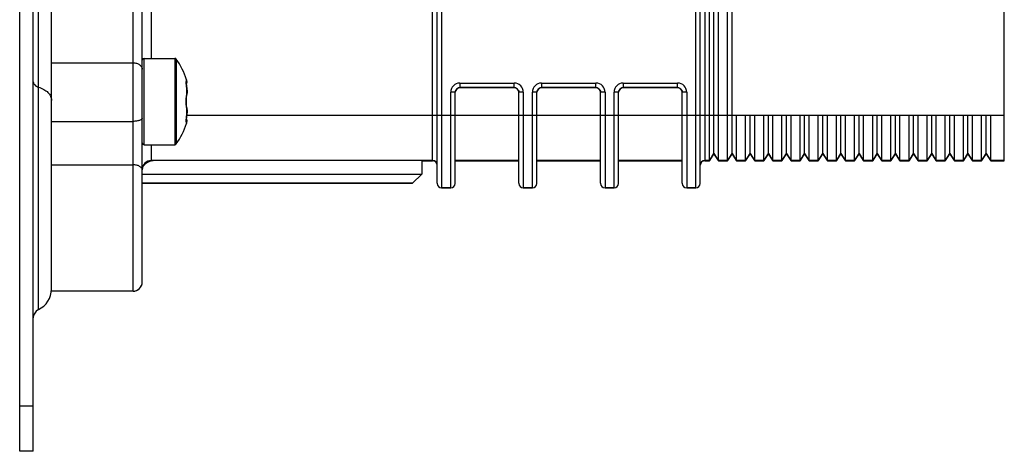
# Model space of a CAD drawing. Header units: millimetres. Extents: x 0 to 1189, y 0 to 841.
# Tile 22 of 27: x 671 to 780, y 141 to 189. Entities that reach past the tile are written whole.
import ezdxf

# ---------------------------------------------------------------- set-up
doc = ezdxf.new("R2010")
doc.units = ezdxf.units.MM
doc.header["$LTSCALE"] = 65.395
doc.layers.get('0').update_dxf_attribs({"linetype": 'CONTINUOUS'})

msp = doc.modelspace()

# ---------------------------------------------------------------- linework, layer by layer
at = {"color": 7, "linetype": 'CONTINUOUS'}
for p, q in [((671.49, 141.47), (671.49, 421.47)), ((672.99, 141.47), (672.99, 421.47)), ((673.56, 157.07), (673.56, 274.88)), ((674.99, 159.09), (674.99, 272.85)), ((717.49, 170.97), (717.49, 260.97)), ((746.49, 170.97), (746.49, 260.97)), ((716.99, 173.46), (716.99, 258.47)), ((746.99, 258.47), (746.99, 173.46)), ((747.49, 173.46), (747.49, 258.47)), ((748.49, 173.46), (748.49, 258.47)), ((749.49, 173.46), (749.49, 258.47)), ((779.99, 173.46), (779.99, 258.47)), ((747.99, 174.26), (747.99, 257.67)), ((749.99, 174.26), (749.99, 257.67)), ((717.99, 208.76), (717.99, 170.46)), ((745.99, 170.46), (745.99, 208.76)), ((683.99, 159.09), (683.99, 197.04)), ((684.99, 160.1), (684.99, 192.56)), ((685.99, 192.56), (685.99, 184.72)), ((685.19, 184.72), (688.59, 184.72)), ((685.19, 175.22), (685.19, 184.72)), ((688.59, 184.72), (688.59, 175.22)), ((688.75, 184.64), (688.75, 175.31)), ((674.99, 184.23), (683.99, 184.23)), ((689.89, 182.37), (689.89, 182.32)), ((689.86, 181.86), (689.85, 181.91)), ((689.86, 181.81), (689.86, 181.86)), ((689.87, 181.76), (689.86, 181.81)), ((689.88, 181.7), (689.87, 181.76)), ((689.88, 181.64), (689.88, 181.71)), ((689.89, 181.59), (689.88, 181.65)), ((689.89, 181.57), (689.88, 181.64)), ((689.89, 181.58), (689.89, 180.71)), ((689.93, 181.29), (689.92, 181.29)), ((689.93, 182.1), (689.93, 182.1)), ((689.93, 182.1), (689.93, 182.1)), ((719.99, 182), (725.99, 182)), ((719.99, 182), (719.99, 181.48)), ((725.99, 181.5), (719.99, 181.5)), ((725.99, 181.48), (719.99, 181.48)), ((725.99, 181.48), (725.99, 182)), ((728.99, 182), (734.99, 182)), ((728.99, 182), (728.99, 181.48)), ((734.99, 181.5), (728.99, 181.5)), ((734.99, 181.48), (728.99, 181.48)), ((734.99, 181.48), (734.99, 182)), ((737.99, 182), (743.99, 182)), ((737.99, 182), (737.99, 181.48)), ((743.99, 181.5), (737.99, 181.5)), ((743.99, 181.48), (737.99, 181.48)), ((743.99, 181.48), (743.99, 182)), ((689.84, 180.13), (689.85, 180.24)), ((689.84, 180.03), (689.84, 180.14)), ((689.85, 180.34), (689.86, 180.44)), ((689.85, 180.24), (689.85, 180.34)), ((689.86, 180.43), (689.87, 180.52)), ((689.87, 180.52), (689.89, 180.6)), ((689.88, 180.6), (689.89, 180.64)), ((689.92, 180.82), (689.92, 180.82)), ((719.49, 181), (718.99, 181)), ((718.99, 170.46), (718.99, 181)), ((719.49, 170.97), (719.49, 181)), ((726.99, 181), (726.49, 181)), ((726.49, 170.97), (726.49, 181)), ((726.99, 181), (726.99, 170.46)), ((728.49, 181), (727.99, 181)), ((727.99, 170.46), (727.99, 181)), ((728.49, 170.97), (728.49, 181)), ((735.99, 181), (735.49, 181)), ((735.49, 170.97), (735.49, 181)), ((735.99, 181), (735.99, 170.46)), ((737.49, 181), (736.99, 181)), ((736.99, 170.46), (736.99, 181)), ((737.49, 170.97), (737.49, 181)), ((744.99, 181), (744.49, 181)), ((744.49, 170.97), (744.49, 181)), ((744.99, 181), (744.99, 170.46)), ((689.84, 179.92), (689.84, 180.03)), ((689.84, 179.81), (689.84, 179.92)), ((689.85, 179.7), (689.84, 179.81)), ((689.85, 179.6), (689.85, 179.71)), ((689.86, 179.51), (689.85, 179.61)), ((689.87, 179.42), (689.86, 179.51)), ((689.89, 179.34), (689.87, 179.43)), ((689.89, 179.3), (689.88, 179.35)), ((689.89, 179.23), (689.89, 178.36)), ((689.92, 179.12), (689.92, 179.12)), ((689.85, 178.04), (689.86, 178.09)), ((689.85, 178), (689.85, 178.04)), ((689.86, 178.13), (689.87, 178.19)), ((689.86, 178.08), (689.86, 178.14)), ((689.87, 178.19), (689.88, 178.24)), ((689.88, 178.3), (689.89, 178.36)), ((689.88, 178.24), (689.88, 178.3)), ((689.89, 178.36), (689.89, 178.38)), ((689.91, 178.48), (718.99, 178.48)), ((689.93, 178.66), (689.92, 178.66)), ((718.99, 178.48), (727.99, 178.48)), ((727.99, 178.48), (736.99, 178.48)), ((736.99, 178.48), (745.99, 178.48)), ((745.99, 178.48), (779.99, 178.48)), ((750.49, 173.46), (750.49, 178.48)), ((751.49, 173.46), (751.49, 178.48)), ((751.99, 174.26), (751.99, 178.48)), ((752.49, 173.46), (752.49, 178.48)), ((753.49, 173.46), (753.49, 178.48)), ((753.99, 174.26), (753.99, 178.48)), ((754.49, 173.46), (754.49, 178.48)), ((755.49, 173.46), (755.49, 178.48)), ((755.99, 174.26), (755.99, 178.48)), ((756.49, 173.46), (756.49, 178.48)), ((757.49, 173.46), (757.49, 178.48)), ((757.99, 174.26), (757.99, 178.48)), ((758.49, 173.46), (758.49, 178.48)), ((759.49, 173.46), (759.49, 178.48)), ((759.99, 174.26), (759.99, 178.48)), ((760.49, 173.46), (760.49, 178.48)), ((761.49, 173.46), (761.49, 178.48)), ((761.99, 174.26), (761.99, 178.48)), ((762.49, 173.46), (762.49, 178.48)), ((763.49, 173.46), (763.49, 178.48)), ((763.99, 174.26), (763.99, 178.48)), ((764.49, 173.46), (764.49, 178.48)), ((765.49, 173.46), (765.49, 178.48)), ((765.99, 174.26), (765.99, 178.48)), ((766.49, 173.46), (766.49, 178.48)), ((767.49, 173.46), (767.49, 178.48)), ((767.99, 174.26), (767.99, 178.48)), ((768.49, 173.46), (768.49, 178.48)), ((769.49, 173.46), (769.49, 178.48)), ((769.99, 174.26), (769.99, 178.48)), ((770.49, 173.46), (770.49, 178.48)), ((771.49, 173.46), (771.49, 178.48)), ((771.99, 174.26), (771.99, 178.48)), ((772.49, 173.46), (772.49, 178.48)), ((773.49, 173.46), (773.49, 178.48)), ((773.99, 174.26), (773.99, 178.48)), ((774.49, 173.46), (774.49, 178.48)), ((775.49, 173.46), (775.49, 178.48)), ((775.99, 174.26), (775.99, 178.48)), ((776.49, 173.46), (776.49, 178.48)), ((777.49, 173.46), (777.49, 178.48)), ((777.99, 174.26), (777.99, 178.48)), ((778.49, 173.46), (778.49, 178.48)), ((674.99, 177.79), (683.99, 177.79)), ((689.89, 177.62), (689.89, 177.57)), ((689.93, 177.85), (689.93, 177.85)), ((685.19, 175.22), (688.59, 175.22)), ((685.99, 175.22), (685.99, 173.47)), ((747.99, 174.27), (747.49, 173.47)), ((747.49, 173.46), (747.99, 174.26)), ((748.49, 173.47), (747.99, 174.27)), ((747.99, 174.26), (748.49, 173.46)), ((749.99, 174.27), (749.49, 173.47)), ((749.49, 173.46), (749.99, 174.26)), ((750.49, 173.47), (749.99, 174.27)), ((749.99, 174.26), (750.49, 173.46)), ((751.99, 174.27), (751.49, 173.47)), ((751.49, 173.46), (751.99, 174.26)), ((752.49, 173.47), (751.99, 174.27)), ((751.99, 174.26), (752.49, 173.46)), ((753.99, 174.27), (753.49, 173.47)), ((753.49, 173.46), (753.99, 174.26)), ((754.49, 173.47), (753.99, 174.27)), ((753.99, 174.26), (754.49, 173.46)), ((755.99, 174.27), (755.49, 173.47)), ((755.49, 173.46), (755.99, 174.26)), ((756.49, 173.47), (755.99, 174.27)), ((755.99, 174.26), (756.49, 173.46)), ((757.99, 174.27), (757.49, 173.47)), ((757.49, 173.46), (757.99, 174.26)), ((758.49, 173.47), (757.99, 174.27)), ((757.99, 174.26), (758.49, 173.46)), ((759.99, 174.27), (759.49, 173.47)), ((759.49, 173.46), (759.99, 174.26)), ((760.49, 173.47), (759.99, 174.27)), ((759.99, 174.26), (760.49, 173.46)), ((761.99, 174.27), (761.49, 173.47)), ((761.49, 173.46), (761.99, 174.26)), ((762.49, 173.47), (761.99, 174.27)), ((761.99, 174.26), (762.49, 173.46)), ((763.99, 174.27), (763.49, 173.47)), ((763.49, 173.46), (763.99, 174.26)), ((764.49, 173.47), (763.99, 174.27)), ((763.99, 174.26), (764.49, 173.46)), ((765.99, 174.27), (765.49, 173.47)), ((765.49, 173.46), (765.99, 174.26)), ((766.49, 173.47), (765.99, 174.27)), ((765.99, 174.26), (766.49, 173.46)), ((767.99, 174.27), (767.49, 173.47)), ((767.49, 173.46), (767.99, 174.26)), ((768.49, 173.47), (767.99, 174.27)), ((767.99, 174.26), (768.49, 173.46)), ((769.99, 174.27), (769.49, 173.47)), ((769.49, 173.46), (769.99, 174.26)), ((770.49, 173.47), (769.99, 174.27)), ((769.99, 174.26), (770.49, 173.46)), ((771.99, 174.27), (771.49, 173.47)), ((771.49, 173.46), (771.99, 174.26)), ((772.49, 173.47), (771.99, 174.27)), ((771.99, 174.26), (772.49, 173.46)), ((773.99, 174.27), (773.49, 173.47)), ((773.49, 173.46), (773.99, 174.26)), ((774.49, 173.47), (773.99, 174.27)), ((773.99, 174.26), (774.49, 173.46)), ((775.99, 174.27), (775.49, 173.47)), ((775.49, 173.46), (775.99, 174.26)), ((776.49, 173.47), (775.99, 174.27)), ((775.99, 174.26), (776.49, 173.46)), ((777.99, 174.27), (777.49, 173.47)), ((777.49, 173.46), (777.99, 174.26)), ((778.49, 173.47), (777.99, 174.27)), ((777.99, 174.26), (778.49, 173.46)), ((674.99, 173.01), (683.99, 173.01)), ((685.01, 172.64), (685, 172.58)), ((685.01, 172.68), (685.01, 172.64)), ((716.99, 173.47), (685.99, 173.47)), ((686.31, 173.47), (686.29, 173.47)), ((695.99, 173.47), (686.3, 173.47)), ((715.79, 173.47), (695.99, 173.47)), ((715.79, 173.47), (715.79, 171.97)), ((715.79, 173.46), (716.99, 173.46)), ((726.49, 173.47), (719.49, 173.47)), ((719.49, 173.46), (726.49, 173.46)), ((735.49, 173.47), (728.49, 173.47)), ((728.49, 173.46), (735.49, 173.46)), ((744.49, 173.47), (737.49, 173.47)), ((737.49, 173.46), (744.49, 173.46)), ((747.49, 173.47), (746.99, 173.47)), ((746.99, 173.46), (747.49, 173.46)), ((749.49, 173.47), (748.49, 173.47)), ((748.49, 173.46), (749.49, 173.46)), ((751.49, 173.47), (750.49, 173.47)), ((750.49, 173.46), (751.49, 173.46)), ((753.49, 173.47), (752.49, 173.47)), ((752.49, 173.46), (753.49, 173.46)), ((755.49, 173.47), (754.49, 173.47)), ((754.49, 173.46), (755.49, 173.46)), ((757.49, 173.47), (756.49, 173.47)), ((756.49, 173.46), (757.49, 173.46)), ((759.49, 173.47), (758.49, 173.47)), ((758.49, 173.46), (759.49, 173.46)), ((761.49, 173.47), (760.49, 173.47)), ((760.49, 173.46), (761.49, 173.46)), ((763.49, 173.47), (762.49, 173.47)), ((762.49, 173.46), (763.49, 173.46)), ((765.49, 173.47), (764.49, 173.47)), ((764.49, 173.46), (765.49, 173.46)), ((767.49, 173.47), (766.49, 173.47)), ((766.49, 173.46), (767.49, 173.46)), ((769.49, 173.47), (768.49, 173.47)), ((768.49, 173.46), (769.49, 173.46)), ((771.49, 173.47), (770.49, 173.47)), ((770.49, 173.46), (771.49, 173.46)), ((773.49, 173.47), (772.49, 173.47)), ((772.49, 173.46), (773.49, 173.46)), ((775.49, 173.47), (774.49, 173.47)), ((774.49, 173.46), (775.49, 173.46)), ((777.49, 173.47), (776.49, 173.47)), ((776.49, 173.46), (777.49, 173.46)), ((779.99, 173.47), (778.49, 173.47)), ((778.49, 173.46), (779.99, 173.46)), ((684.99, 171.97), (695.99, 171.97)), ((695.99, 171.97), (711.34, 171.97)), ((711.34, 171.97), (715.79, 171.97)), ((714.79, 170.97), (715.79, 171.97)), ((684.99, 170.97), (695.99, 170.97)), ((695.99, 170.97), (684.99, 170.97)), ((695.99, 170.97), (714.79, 170.97)), ((714.79, 170.97), (695.99, 170.97)), ((718.99, 170.47), (717.99, 170.47)), ((717.99, 170.46), (718.99, 170.46)), ((727.99, 170.47), (726.99, 170.47)), ((726.99, 170.46), (727.99, 170.46)), ((736.99, 170.47), (735.99, 170.47)), ((735.99, 170.46), (736.99, 170.46)), ((745.99, 170.47), (744.99, 170.47)), ((744.99, 170.46), (745.99, 170.46)), ((683.99, 159.1), (674.99, 159.1)), ((683.99, 159.09), (674.99, 159.09)), ((671.49, 146.47), (672.99, 146.47)), ((672.99, 141.47), (671.49, 141.47))]:
    msp.add_line(p, q, dxfattribs=at)
for points in [[(689.85, 181.9), (689.85, 181.95), (689.85, 181.99), (689.84, 182.02), (689.84, 182.06), (689.84, 182.09), (689.84, 182.11), (689.84, 182.14), (689.84, 182.15), (689.84, 182.17), (689.84, 182.18), (689.84, 182.19), (689.84, 182.19)], [(689.93, 181.29), (689.92, 181.37), (689.9, 181.49), (689.89, 181.57)], [(689.92, 180.82), (689.93, 180.84), (689.93, 180.9), (689.93, 180.95), (689.93, 181.02), (689.93, 181.09), (689.93, 181.17), (689.93, 181.24), (689.93, 181.29)], [(689.89, 180.64), (689.9, 180.69), (689.92, 180.77), (689.92, 180.82)], [(689.92, 179.12), (689.92, 179.17), (689.9, 179.25), (689.89, 179.3)], [(689.93, 178.66), (689.93, 178.7), (689.93, 178.77), (689.93, 178.85), (689.93, 178.92), (689.93, 178.99), (689.93, 179.05), (689.93, 179.1), (689.92, 179.12)], [(689.84, 177.75), (689.84, 177.75), (689.84, 177.75), (689.84, 177.76), (689.84, 177.77), (689.84, 177.79), (689.84, 177.81), (689.84, 177.83), (689.84, 177.86), (689.84, 177.89), (689.84, 177.92), (689.85, 177.96), (689.85, 178)], [(689.89, 178.38), (689.9, 178.45), (689.92, 178.58), (689.93, 178.66)], [(685.98, 173.43), (685.96, 173.42), (685.95, 173.42), (685.93, 173.42), (685.91, 173.41), (685.9, 173.41), (685.88, 173.4), (685.86, 173.39), (685.84, 173.39), (685.83, 173.38), (685.81, 173.38), (685.79, 173.37), (685.77, 173.36), (685.76, 173.36), (685.74, 173.35), (685.72, 173.34), (685.7, 173.33), (685.69, 173.33), (685.67, 173.32), (685.65, 173.31), (685.63, 173.3), (685.61, 173.29), (685.59, 173.28), (685.57, 173.27), (685.55, 173.26), (685.53, 173.24), (685.51, 173.23), (685.49, 173.22), (685.47, 173.2), (685.45, 173.19), (685.42, 173.17), (685.4, 173.16), (685.38, 173.14), (685.36, 173.12), (685.33, 173.1), (685.31, 173.08), (685.28, 173.06), (685.26, 173.03), (685.23, 173.01), (685.2, 172.98), (685.18, 172.95), (685.16, 172.93), (685.13, 172.9), (685.11, 172.87), (685.09, 172.84), (685.07, 172.81), (685.05, 172.78), (685.04, 172.74), (685.03, 172.71), (685.01, 172.68)], [(686.29, 173.47), (686.28, 173.47), (686.26, 173.47), (686.25, 173.47), (686.24, 173.47), (686.22, 173.47), (686.21, 173.47), (686.19, 173.46), (686.18, 173.46), (686.17, 173.46), (686.15, 173.46), (686.14, 173.46), (686.12, 173.46), (686.11, 173.45), (686.09, 173.45), (686.07, 173.45), (686.06, 173.45), (686.04, 173.44), (686.03, 173.44), (686.01, 173.44), (685.99, 173.43), (685.98, 173.43)]]:
    msp.add_lwpolyline(points, dxfattribs=at)
for centre, radius, start, end in [((685.19, 184.52), 0.2, 90, 180), ((688.59, 184.52), 0.2, 35.6853, 90), ((682.25, 179.97), 8, 17.4712, 35.6856), ((688.93, 182.07), 1, 1.3334, 17.4712), ((689.66, 182.26), 0.236, 346.4396, 16.1085), ((689.64, 182.26), 0.254, 337.1438, 346.4161), ((684.59, 180.69), 5.37, 9.4049, 9.5786), ((689.18, 182.08), 0.756, 1.611, 7.9853), ((719.99, 181), 1, 90.0022, 180.0017), ((719.99, 181), 0.5, 90.0127, 153.8853), ((725.99, 181), 1, 359.9987, 89.9973), ((725.99, 181), 0.5, 26.1147, 89.9872), ((728.99, 181), 1, 90.0022, 180.0017), ((728.99, 181), 0.5, 90.0127, 153.8853), ((734.99, 181), 1, 359.9987, 89.9973), ((734.99, 181), 0.5, 26.1147, 89.9872), ((737.99, 181), 1, 90.0022, 180.0017), ((737.99, 181), 0.5, 90.0127, 153.8853), ((743.99, 181), 1, 359.9987, 89.9973), ((743.99, 181), 0.5, 26.1147, 89.9872), ((692.23, 180.27), 2.39, 169.3544, 170.9475), ((692.6, 180.21), 2.76, 170.9124, 171.4853), ((689.74, 180.85), 0.183, 352.6417, 6.6228), ((692.61, 179.74), 2.78, 188.4433, 189.089), ((692.31, 179.69), 2.47, 189.0809, 190.6196), ((689.74, 179.1), 0.183, 353.4041, 7.367), ((684.6, 179.26), 5.36, 350.4213, 350.5951), ((682.25, 179.97), 8, 324.3148, 342.5289), ((689.64, 177.69), 0.254, 13.5929, 22.8777), ((688.93, 177.87), 1, 342.5288, 358.6666), ((689.66, 177.69), 0.236, 343.8977, 13.5468), ((685.19, 175.42), 0.2, 180, 270), ((688.59, 175.42), 0.2, 270, 324.3147), ((685.99, 172.47), 1, 90, 180), ((685.99, 172.47), 1, 90, 179.1724), ((716.99, 172.97), 0.5, 0, 90), ((716.99, 172.96), 0.5, 1.2243, 90), ((746.99, 172.97), 0.5, 90, 180), ((746.99, 172.96), 0.5, 90, 178.7757), ((717.99, 170.97), 0.5, 180, 270), ((717.99, 170.96), 0.5, 180, 270), ((718.99, 170.97), 0.5, 270, 360), ((718.99, 170.96), 0.5, 270, 360), ((726.99, 170.97), 0.5, 180, 270), ((726.99, 170.96), 0.5, 180, 270), ((727.99, 170.97), 0.5, 270, 360), ((727.99, 170.96), 0.5, 270, 360), ((735.99, 170.97), 0.5, 180, 270), ((735.99, 170.96), 0.5, 180, 270), ((736.99, 170.97), 0.5, 270, 360), ((736.99, 170.96), 0.5, 270, 360), ((744.99, 170.97), 0.5, 180, 270), ((744.99, 170.96), 0.5, 180, 270), ((745.99, 170.97), 0.5, 270, 360), ((745.99, 170.96), 0.5, 270, 360), ((683.99, 160.1), 1, 270, 360), ((683.99, 160.09), 1, 270, 360), ((672.49, 159.33), 2.5, 295.3769, 360), ((673.99, 156.16), 1, 115.3769, 180)]:
    msp.add_arc(centre, radius, start, end, dxfattribs=at)
for centre, start_param, end_param in [((719.99, 180.98), 0, 1.526565), ((725.99, 180.98), -1.526565, 0), ((728.99, 180.98), 0, 1.526565), ((734.99, 180.98), -1.526565, 0), ((737.99, 180.98), 0, 1.526565), ((743.99, 180.98), -1.526565, 0)]:
    msp.add_ellipse(centre, major_axis=(0, 0.5), ratio=0.999962, start_param=start_param, end_param=end_param, dxfattribs=at)
for points, knots in [([(683.99, 184.23), (684.12, 184.23), (684.37, 184.2), (684.7, 184.05), (684.9, 183.85), (684.98, 183.66), (684.99, 183.57), (684.99, 183.52)], [0, 0, 0, 0, 0.287416, 0.554282, 0.789035, 0.896396, 1, 1, 1, 1]), ([(689.89, 182.32), (689.88, 182.33), (689.87, 182.34), (689.87, 182.35), (689.86, 182.35), (689.85, 182.35), (689.85, 182.35), (689.84, 182.34), (689.84, 182.33), (689.83, 182.3), (689.83, 182.27), (689.83, 182.22), (689.83, 182.18), (689.83, 182.17)], [0, 0, 0, 0, 0.104663, 0.141668, 0.170102, 0.193455, 0.217621, 0.248058, 0.287702, 0.398851, 0.554957, 0.755852, 1, 1, 1, 1]), ([(689.92, 182.18), (689.92, 182.2), (689.91, 182.24), (689.9, 182.29), (689.89, 182.32)], [0, 0, 0, 0, 0.293125, 1, 1, 1, 1]), ([(672.99, 182.14), (672.99, 182.07), (673.02, 181.94), (673.15, 181.78), (673.33, 181.64), (673.48, 181.58), (673.56, 181.55)], [0, 0, 0, 0, 0.211198, 0.443083, 0.706261, 1, 1, 1, 1]), ([(673.56, 181.55), (673.77, 181.49), (674.14, 181.34), (674.61, 181), (674.87, 180.64), (674.97, 180.33), (674.99, 180.18), (674.99, 180.1)], [0, 0, 0, 0, 0.293388, 0.556249, 0.787854, 0.895349, 1, 1, 1, 1]), ([(689.83, 182.17), (689.83, 182.08), (689.85, 181.89), (689.87, 181.69), (689.89, 181.58)], [0, 0, 0, 0, 0.436919, 1, 1, 1, 1]), ([(689.85, 182), (689.87, 182.02), (689.92, 182.08), (689.93, 182.15), (689.92, 182.18)], [0, 0, 0, 0, 0.512705, 1, 1, 1, 1]), ([(689.85, 181.91), (689.88, 181.94), (689.92, 182), (689.93, 182.06), (689.93, 182.1)], [0, 0, 0, 0, 0.522408, 1, 1, 1, 1]), ([(689.89, 181.57), (689.89, 181.57), (689.89, 181.58), (689.89, 181.58), (689.89, 181.58)], [0, 0, 0, 0, 0.729549, 1, 1, 1, 1]), ([(689.89, 181.57), (689.89, 181.54), (689.91, 181.45), (689.92, 181.36), (689.92, 181.29)], [0, 0, 0, 0, 0.248792, 1, 1, 1, 1]), ([(689.92, 181.29), (689.93, 181.24), (689.93, 181.16), (689.93, 181.04), (689.93, 180.95), (689.93, 180.89), (689.92, 180.87)], [0, 0, 0, 0, 0.3097, 0.600765, 0.836996, 1, 1, 1, 1]), ([(689.87, 180.62), (689.85, 180.52), (689.83, 180.3), (689.82, 179.98), (689.83, 179.65), (689.85, 179.43), (689.87, 179.33)], [0, 0, 0, 0, 0.236305, 0.499661, 0.763193, 1, 1, 1, 1]), ([(689.91, 180.82), (689.91, 180.82), (689.9, 180.78), (689.89, 180.74), (689.89, 180.71)], [0, 0, 0, 0, 0.224021, 1, 1, 1, 1]), ([(689.89, 180.64), (689.89, 180.65), (689.9, 180.67), (689.89, 180.7), (689.89, 180.71)], [0, 0, 0, 0, 0.257452, 1, 1, 1, 1]), ([(689.92, 180.87), (689.92, 180.87), (689.92, 180.85), (689.92, 180.84), (689.91, 180.82)], [0, 0, 0, 0, 0.232178, 1, 1, 1, 1]), ([(689.89, 179.3), (689.89, 179.3), (689.9, 179.27), (689.89, 179.25), (689.89, 179.23)], [0, 0, 0, 0, 0.25684, 1, 1, 1, 1]), ([(689.89, 179.23), (689.89, 179.22), (689.9, 179.19), (689.91, 179.15), (689.91, 179.12)], [0, 0, 0, 0, 0.275285, 1, 1, 1, 1]), ([(689.91, 179.12), (689.92, 179.12), (689.92, 179.1), (689.92, 179.09), (689.92, 179.08)], [0, 0, 0, 0, 0.267652, 1, 1, 1, 1]), ([(689.92, 179.08), (689.93, 179.05), (689.93, 179), (689.93, 178.9), (689.93, 178.79), (689.93, 178.7), (689.92, 178.66)], [0, 0, 0, 0, 0.163003, 0.399237, 0.690301, 1, 1, 1, 1]), ([(684.99, 178.15), (684.99, 178.13), (684.97, 178.07), (684.91, 178.01), (684.82, 177.94), (684.69, 177.89), (684.54, 177.85), (684.31, 177.8), (684.12, 177.79), (683.99, 177.79)], [0, 0, 0, 0, 0.065554, 0.144567, 0.243757, 0.364326, 0.504404, 0.660352, 1, 1, 1, 1]), ([(689.89, 178.36), (689.87, 178.25), (689.84, 178.05), (689.83, 177.86), (689.83, 177.77)], [0, 0, 0, 0, 0.565908, 1, 1, 1, 1]), ([(689.85, 178.04), (689.88, 178.01), (689.92, 177.95), (689.93, 177.88), (689.93, 177.85)], [0, 0, 0, 0, 0.522408, 1, 1, 1, 1]), ([(689.85, 177.95), (689.87, 177.92), (689.92, 177.87), (689.93, 177.8), (689.92, 177.76)], [0, 0, 0, 0, 0.529511, 1, 1, 1, 1]), ([(689.92, 178.66), (689.92, 178.59), (689.91, 178.5), (689.89, 178.4), (689.89, 178.38)], [0, 0, 0, 0, 0.751208, 1, 1, 1, 1]), ([(689.89, 178.38), (689.89, 178.37), (689.89, 178.37), (689.89, 178.36), (689.89, 178.36)], [0, 0, 0, 0, 0.729898, 1, 1, 1, 1]), ([(689.83, 177.77), (689.83, 177.75), (689.83, 177.72), (689.83, 177.67), (689.83, 177.64), (689.84, 177.62), (689.84, 177.6), (689.85, 177.6), (689.85, 177.59), (689.86, 177.59), (689.87, 177.6), (689.88, 177.61), (689.88, 177.62), (689.89, 177.62)], [0, 0, 0, 0, 0.243128, 0.442662, 0.597177, 0.706789, 0.745804, 0.775879, 0.800201, 0.824366, 0.854021, 0.892394, 1, 1, 1, 1]), ([(689.89, 177.62), (689.89, 177.63), (689.91, 177.68), (689.92, 177.73), (689.92, 177.76)], [0, 0, 0, 0, 0.207091, 1, 1, 1, 1]), ([(689.92, 177.76), (689.93, 177.78), (689.93, 177.79), (689.93, 177.81), (689.93, 177.82), (689.93, 177.83), (689.93, 177.84), (689.93, 177.84), (689.93, 177.85), (689.93, 177.85), (689.93, 177.85)], [0, 0, 0, 0, 0.41234, 0.58396, 0.729164, 0.845487, 0.930612, 0.960842, 0.98255, 1, 1, 1, 1]), ([(684.99, 172.42), (684.99, 172.46), (684.98, 172.54), (684.92, 172.65), (684.82, 172.75), (684.65, 172.88), (684.37, 172.98), (684.12, 173.01), (683.99, 173.01)], [0, 0, 0, 0, 0.092083, 0.190311, 0.29899, 0.41997, 0.695502, 1, 1, 1, 1])]:
    msp.add_open_spline(points, degree=3, knots=knots, dxfattribs=at)
for points in [[(689.84, 182.1), (689.85, 182.12), (689.87, 182.14), (689.88, 182.16)], [(719.49, 181), (719.49, 181.07), (719.51, 181.15), (719.54, 181.22)], [(726.44, 181.22), (726.47, 181.15), (726.49, 181.07), (726.49, 181)], [(728.49, 181), (728.49, 181.07), (728.51, 181.15), (728.54, 181.22)], [(735.44, 181.22), (735.47, 181.15), (735.49, 181.07), (735.49, 181)], [(737.49, 181), (737.49, 181.07), (737.51, 181.15), (737.54, 181.22)], [(744.44, 181.22), (744.47, 181.15), (744.49, 181.07), (744.49, 181)], [(689.84, 177.84), (689.85, 177.82), (689.87, 177.81), (689.88, 177.78)]]:
    msp.add_open_spline(points, degree=3, dxfattribs=at)

doc.saveas('drawing.dxf')
